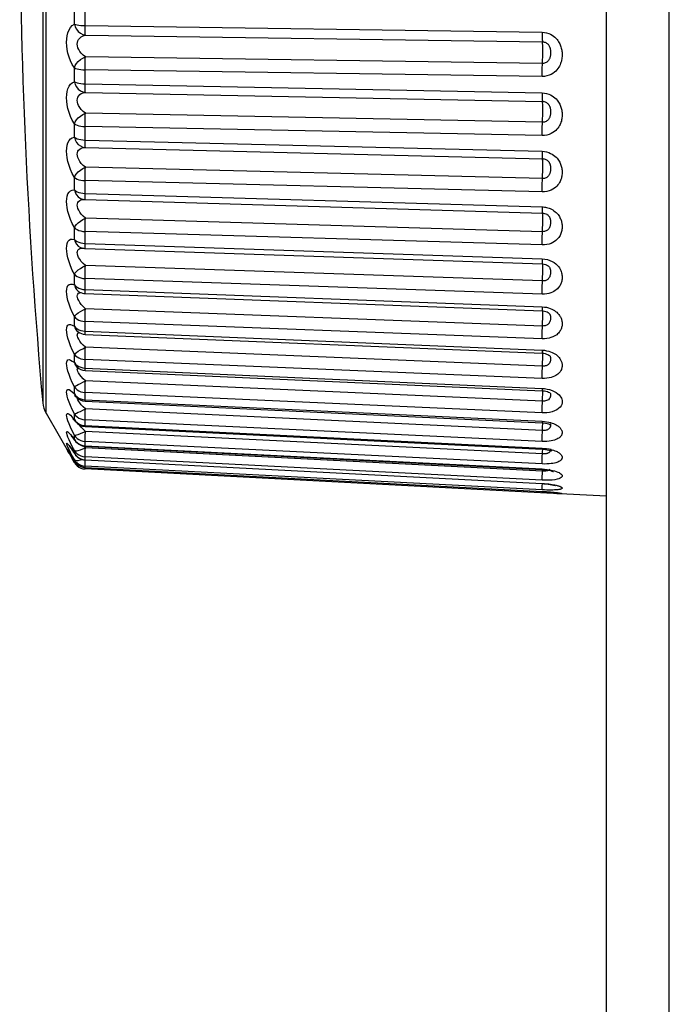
# Model space of a CAD drawing. Header units: millimetres. Extents: x -728 to -141, y -62 to 525.
# Tile 17 of 186: x -728 to -719, y 233 to 247. Entities that reach past the tile are written whole.
import ezdxf

# ---------------------------------------------------------------- set-up
doc = ezdxf.new("R2010")
doc.units = ezdxf.units.MM
doc.header["$LTSCALE"] = 23.1
doc.layers.add('R912005502_AM_0', color=7, linetype='CONTINUOUS')

msp = doc.modelspace()

# ---------------------------------------------------------------- linework, layer by layer
at = {"layer": 'R912005502_AM_0', "color": 7}
for p, q in [((-727.97, 241.483), (-727.97, 255.901)), ((-728.015, 253.833), (-728.015, 241.86)), ((-720.276, 225.271), (-720.276, 252.413)), ((-719.415, 227.368), (-719.415, 250.316)), ((-727.581, 246.82), (-727.581, 247.017)), ((-727.435, 246.769), (-727.435, 246.998)), ((-727.435, 246.799), (-721.161, 246.708)), ((-727.43, 246.668), (-721.156, 246.578)), ((-721.156, 246.281), (-727.43, 246.372)), ((-727.581, 246.03), (-727.581, 246.221)), ((-727.435, 245.971), (-727.435, 246.193)), ((-721.161, 246.102), (-727.435, 246.193)), ((-727.435, 246), (-721.161, 245.877)), ((-727.43, 245.883), (-721.156, 245.76)), ((-721.156, 245.474), (-727.43, 245.597)), ((-727.581, 245.269), (-727.581, 245.452)), ((-727.435, 245.203), (-727.435, 245.415)), ((-721.161, 245.292), (-727.435, 245.415)), ((-727.435, 245.23), (-721.161, 245.076)), ((-727.43, 245.129), (-721.156, 244.974)), ((-721.156, 244.702), (-727.43, 244.857)), ((-727.581, 244.546), (-727.581, 244.719)), ((-727.435, 244.473), (-727.435, 244.674)), ((-721.161, 244.519), (-727.435, 244.674)), ((-727.448, 244.415), (-727.447, 244.415)), ((-727.435, 244.499), (-721.161, 244.315)), ((-727.434, 244.451), (-727.435, 244.473)), ((-727.431, 244.413), (-721.157, 244.229)), ((-721.156, 243.974), (-727.43, 244.158)), ((-721.094, 244.211), (-721.094, 244.211)), ((-727.581, 243.868), (-727.581, 244.029)), ((-727.435, 243.79), (-727.435, 243.976)), ((-721.161, 243.792), (-727.435, 243.976)), ((-727.486, 243.747), (-727.467, 243.748)), ((-727.482, 243.752), (-727.481, 243.752)), ((-727.435, 243.813), (-721.161, 243.601)), ((-727.432, 243.743), (-721.157, 243.532)), ((-727.534, 243.646), (-727.54, 243.668)), ((-721.161, 243.601), (-721.124, 243.598)), ((-721.156, 243.298), (-727.43, 243.509)), ((-721.154, 243.533), (-721.155, 243.536)), ((-721.071, 243.497), (-721.071, 243.497)), ((-727.581, 243.243), (-727.581, 243.39)), ((-727.435, 243.16), (-727.435, 243.33)), ((-721.161, 243.119), (-727.435, 243.33)), ((-727.493, 243.19), (-727.464, 243.183)), ((-727.464, 243.183), (-727.435, 243.181)), ((-727.435, 243.181), (-721.161, 242.944)), ((-727.51, 243.146), (-727.51, 243.146)), ((-727.432, 243.125), (-721.158, 242.888)), ((-721.156, 242.68), (-727.43, 242.917)), ((-721.161, 242.944), (-721.13, 242.941)), ((-721.154, 242.9), (-721.154, 242.901)), ((-727.581, 242.677), (-727.581, 242.81)), ((-721.06, 242.849), (-721.06, 242.849)), ((-727.519, 242.629), (-727.493, 242.619)), ((-721.161, 242.506), (-727.435, 242.743)), ((-727.493, 242.619), (-727.464, 242.612)), ((-727.464, 242.612), (-727.435, 242.609)), ((-727.435, 242.609), (-721.161, 242.349)), ((-727.433, 242.566), (-721.159, 242.307)), ((-721.156, 242.129), (-727.43, 242.388)), ((-727.581, 242.178), (-727.581, 242.293)), ((-721.161, 241.961), (-727.435, 242.221)), ((-721.161, 242.349), (-721.129, 242.347)), ((-721.159, 242.307), (-721.142, 242.306)), ((-721.153, 242.328), (-721.154, 242.33)), ((-721.142, 242.306), (-721.12, 242.302)), ((-721.059, 242.275), (-721.057, 242.273)), ((-721.055, 242.271), (-721.054, 242.27)), ((-727.464, 242.107), (-727.435, 242.103)), ((-727.435, 242.103), (-721.161, 241.824)), ((-727.433, 242.072), (-721.159, 241.793)), ((-728.015, 241.86), (-728.015, 241.626)), ((-727.581, 241.749), (-727.581, 241.847)), ((-721.156, 241.649), (-727.43, 241.928)), ((-721.161, 241.824), (-721.127, 241.822)), ((-727.581, 241.749), (-727.57, 241.723)), ((-727.57, 241.723), (-727.558, 241.707)), ((-727.569, 241.718), (-727.558, 241.707)), ((-727.558, 241.707), (-727.558, 241.707)), ((-727.54, 241.681), (-727.542, 241.694)), ((-727.435, 241.67), (-727.435, 241.769)), ((-721.161, 241.49), (-727.435, 241.769)), ((-721.06, 241.769), (-721.053, 241.765)), ((-721.058, 241.808), (-721.025, 241.796)), ((-721.051, 241.766), (-721.051, 241.766)), ((-727.486, 241.6), (-727.506, 241.625)), ((-727.464, 241.674), (-727.435, 241.67)), ((-727.435, 241.67), (-721.161, 241.375)), ((-727.434, 241.649), (-721.16, 241.353)), ((-721.156, 241.247), (-727.43, 241.543)), ((-727.97, 241.483), (-727.613, 240.865)), ((-727.61, 241.431), (-727.581, 241.397)), ((-727.581, 241.476), (-727.551, 241.486)), ((-727.581, 241.397), (-727.581, 241.476)), ((-727.581, 241.397), (-727.57, 241.373)), ((-727.572, 241.376), (-727.566, 241.368)), ((-727.57, 241.373), (-727.567, 241.369)), ((-727.567, 241.369), (-727.567, 241.369)), ((-727.544, 241.355), (-727.519, 241.338)), ((-727.464, 241.318), (-727.435, 241.314)), ((-727.435, 241.314), (-727.435, 241.394)), ((-721.161, 241.098), (-727.435, 241.394)), ((-727.435, 241.314), (-721.161, 241.005)), ((-727.434, 241.301), (-721.16, 240.992)), ((-721.161, 241.375), (-721.129, 241.372)), ((-721.16, 241.353), (-721.143, 241.352)), ((-721.157, 241.215), (-721.154, 241.306)), ((-721.143, 241.352), (-721.116, 241.349)), ((-727.581, 241.125), (-727.581, 241.184)), ((-727.43, 241.235), (-727.46, 241.264)), ((-727.433, 241.176), (-727.43, 241.235)), ((-721.156, 240.926), (-727.43, 241.235)), ((-727.635, 241.014), (-727.61, 240.979)), ((-727.61, 241.029), (-727.634, 241.078)), ((-727.581, 240.974), (-727.61, 241.029)), ((-727.582, 241.121), (-727.572, 241.107)), ((-727.581, 241.125), (-727.573, 241.108)), ((-727.573, 241.108), (-727.573, 241.108)), ((-727.544, 241.081), (-727.519, 241.064)), ((-727.519, 241.064), (-727.493, 241.051)), ((-727.43, 241.009), (-727.457, 241.035)), ((-727.435, 241.039), (-727.435, 241.099)), ((-721.161, 240.789), (-727.435, 241.099)), ((-727.435, 241.039), (-721.161, 240.72)), ((-727.435, 241.032), (-721.16, 240.712)), ((-721.156, 240.69), (-727.43, 241.009)), ((-721.161, 241.005), (-721.129, 241.002)), ((-727.67, 240.963), (-727.68, 240.983)), ((-727.674, 240.979), (-727.668, 240.971)), ((-727.654, 240.936), (-727.67, 240.963)), ((-727.668, 240.971), (-727.665, 240.966)), ((-727.665, 240.966), (-727.657, 240.954)), ((-727.657, 240.954), (-727.648, 240.939)), ((-727.654, 240.95), (-727.635, 240.918)), ((-727.648, 240.939), (-727.636, 240.921)), ((-727.636, 240.921), (-727.624, 240.9)), ((-727.635, 240.918), (-727.624, 240.9)), ((-727.624, 240.9), (-727.587, 240.84)), ((-727.617, 240.889), (-727.61, 240.879)), ((-727.61, 240.979), (-727.581, 240.936)), ((-727.61, 240.879), (-727.587, 240.84)), ((-727.581, 240.936), (-727.581, 240.974)), ((-727.581, 240.936), (-727.577, 240.927)), ((-727.58, 240.932), (-727.576, 240.926)), ((-727.577, 240.927), (-727.577, 240.927)), ((-727.435, 240.847), (-727.435, 240.886)), ((-721.161, 240.567), (-727.435, 240.886)), ((-727.613, 240.864), (-727.613, 240.865)), ((-727.581, 240.81), (-727.613, 240.864)), ((-727.587, 240.84), (-727.58, 240.828)), ((-727.581, 240.831), (-727.581, 240.849)), ((-727.581, 240.831), (-727.58, 240.828)), ((-727.581, 240.81), (-727.564, 240.785)), ((-727.519, 240.746), (-727.493, 240.733)), ((-727.465, 240.764), (-727.435, 240.76)), ((-727.464, 240.746), (-727.435, 240.742)), ((-727.435, 240.844), (-727.435, 240.847)), ((-727.435, 240.847), (-721.161, 240.521)), ((-727.435, 240.844), (-721.161, 240.519)), ((-727.435, 240.741), (-727.435, 240.76)), ((-721.161, 240.434), (-727.435, 240.76)), ((-727.435, 240.742), (-721.161, 240.413)), ((-727.435, 240.72), (-727.434, 240.741)), ((-727.434, 240.777), (-727.433, 240.815)), ((-727.433, 240.815), (-727.432, 240.844)), ((-721.096, 240.388), (-727.435, 240.72)), ((-721.161, 240.72), (-721.126, 240.717)), ((-721.16, 240.712), (-721.132, 240.71)), ((-721.16, 240.61), (-721.157, 240.661)), ((-721.157, 240.661), (-721.155, 240.712)), ((-721.126, 240.717), (-721.091, 240.713)), ((-721.091, 240.713), (-721.056, 240.708)), ((-721.056, 240.713), (-721.063, 240.706)), ((-721.056, 240.708), (-721.022, 240.701)), ((-721.161, 240.521), (-721.161, 240.519)), ((-721.16, 240.451), (-721.159, 240.489)), ((-721.159, 240.489), (-721.157, 240.518)), ((-721.161, 240.413), (-721.161, 240.412)), ((-721.161, 240.413), (-721.129, 240.411)), ((-721.161, 240.391), (-721.16, 240.412)), ((-720.276, 240.345), (-721.096, 240.388)), ((-720.957, 240.381), (-720.991, 240.382))]:
    msp.add_line(p, q, dxfattribs=at)
for points in [[(-727.581, 246.221), (-727.61, 246.268), (-727.634, 246.317), (-727.654, 246.368), (-727.67, 246.421), (-727.68, 246.472), (-727.687, 246.522), (-727.689, 246.57), (-727.687, 246.616), (-727.68, 246.66), (-727.67, 246.702), (-727.654, 246.741), (-727.635, 246.774), (-727.61, 246.8), (-727.581, 246.82)], [(-727.581, 246.82), (-727.57, 246.783), (-727.551, 246.749), (-727.527, 246.719), (-727.497, 246.695), (-727.464, 246.678), (-727.43, 246.668)], [(-727.581, 246.82), (-727.564, 246.815), (-727.544, 246.81), (-727.519, 246.805), (-727.493, 246.802), (-727.464, 246.8), (-727.435, 246.799)], [(-727.43, 246.668), (-727.432, 246.679), (-727.433, 246.695), (-727.434, 246.716), (-727.434, 246.741), (-727.435, 246.769)], [(-721.161, 246.708), (-721.161, 246.678), (-721.16, 246.65), (-721.16, 246.625), (-721.159, 246.605), (-721.157, 246.589), (-721.155, 246.567)], [(-721.161, 246.708), (-721.129, 246.706), (-721.099, 246.7), (-721.071, 246.691), (-721.045, 246.68), (-721.023, 246.668), (-721.003, 246.654), (-720.985, 246.639), (-720.97, 246.624), (-720.956, 246.609), (-720.945, 246.594), (-720.935, 246.579), (-720.926, 246.564), (-720.919, 246.55), (-720.912, 246.535), (-720.907, 246.521), (-720.902, 246.507), (-720.898, 246.492), (-720.894, 246.478), (-720.892, 246.463), (-720.889, 246.448), (-720.888, 246.434), (-720.887, 246.419), (-720.886, 246.404), (-720.887, 246.389), (-720.887, 246.374), (-720.889, 246.359), (-720.891, 246.343), (-720.894, 246.327), (-720.897, 246.31), (-720.902, 246.294), (-720.907, 246.278), (-720.914, 246.261), (-720.922, 246.245), (-720.932, 246.228), (-720.943, 246.211), (-720.957, 246.194), (-720.973, 246.177), (-720.991, 246.16), (-721.012, 246.145), (-721.037, 246.131), (-721.064, 246.119), (-721.094, 246.11), (-721.126, 246.104), (-721.161, 246.102)], [(-727.43, 246.372), (-727.46, 246.395), (-727.486, 246.42), (-727.506, 246.445), (-727.522, 246.471), (-727.534, 246.497), (-727.54, 246.522), (-727.542, 246.545), (-727.54, 246.568), (-727.534, 246.59), (-727.523, 246.611), (-727.507, 246.629), (-727.486, 246.646), (-727.46, 246.659), (-727.43, 246.668)], [(-721.157, 246.256), (-721.155, 246.305), (-721.154, 246.333), (-721.153, 246.362), (-721.152, 246.392), (-721.152, 246.423), (-721.152, 246.453), (-721.152, 246.482), (-721.152, 246.509), (-721.153, 246.532), (-721.154, 246.552), (-721.155, 246.567)], [(-721.156, 246.578), (-721.143, 246.577), (-721.131, 246.574), (-721.12, 246.571), (-721.11, 246.566), (-721.101, 246.561), (-721.093, 246.555), (-721.086, 246.549), (-721.08, 246.543), (-721.074, 246.536), (-721.069, 246.53), (-721.065, 246.523), (-721.062, 246.517), (-721.059, 246.51), (-721.056, 246.504), (-721.054, 246.497), (-721.052, 246.49), (-721.05, 246.483), (-721.049, 246.476), (-721.048, 246.468), (-721.047, 246.46), (-721.046, 246.451), (-721.046, 246.443), (-721.046, 246.434), (-721.046, 246.426), (-721.046, 246.417), (-721.046, 246.408), (-721.047, 246.399), (-721.048, 246.389), (-721.05, 246.38), (-721.052, 246.371), (-721.054, 246.363), (-721.057, 246.354), (-721.06, 246.346), (-721.064, 246.338), (-721.069, 246.33), (-721.074, 246.322), (-721.081, 246.314), (-721.088, 246.306), (-721.097, 246.3), (-721.106, 246.294), (-721.117, 246.288), (-721.13, 246.284), (-721.142, 246.282), (-721.156, 246.281)], [(-727.581, 246.221), (-727.57, 246.251), (-727.551, 246.28), (-727.527, 246.309), (-727.497, 246.334), (-727.464, 246.355), (-727.43, 246.372)], [(-727.435, 246.193), (-727.435, 246.224), (-727.434, 246.256), (-727.434, 246.288), (-727.433, 246.318), (-727.432, 246.347), (-727.43, 246.372)], [(-727.581, 246.221), (-727.564, 246.213), (-727.544, 246.207), (-727.519, 246.201), (-727.493, 246.197), (-727.465, 246.194), (-727.435, 246.193)], [(-721.161, 246.102), (-721.161, 246.134), (-721.16, 246.165), (-721.16, 246.197), (-721.159, 246.228), (-721.157, 246.256)], [(-727.581, 245.452), (-727.61, 245.503), (-727.635, 245.554), (-727.654, 245.608), (-727.67, 245.661), (-727.68, 245.713), (-727.687, 245.763), (-727.689, 245.809), (-727.687, 245.853), (-727.68, 245.894), (-727.67, 245.933), (-727.654, 245.967), (-727.634, 245.995), (-727.61, 246.016), (-727.581, 246.03)], [(-727.581, 246.03), (-727.57, 245.993), (-727.551, 245.959), (-727.527, 245.93), (-727.497, 245.907), (-727.464, 245.891), (-727.43, 245.883)], [(-727.581, 246.03), (-727.564, 246.022), (-727.544, 246.015), (-727.519, 246.009), (-727.493, 246.004), (-727.464, 246.001), (-727.435, 246)], [(-727.43, 245.597), (-727.46, 245.622), (-727.486, 245.649), (-727.507, 245.675), (-727.523, 245.702), (-727.534, 245.728), (-727.54, 245.752), (-727.542, 245.775), (-727.54, 245.797), (-727.534, 245.817), (-727.522, 245.836), (-727.506, 245.853), (-727.486, 245.867), (-727.46, 245.877), (-727.43, 245.883)], [(-727.43, 245.883), (-727.432, 245.891), (-727.433, 245.904), (-727.434, 245.922), (-727.434, 245.945), (-727.435, 245.971)], [(-721.161, 245.877), (-721.161, 245.848), (-721.16, 245.822), (-721.16, 245.799), (-721.159, 245.781), (-721.157, 245.768), (-721.155, 245.752)], [(-721.161, 245.877), (-721.129, 245.874), (-721.099, 245.868), (-721.071, 245.86), (-721.045, 245.849), (-721.023, 245.836), (-721.003, 245.823), (-720.985, 245.809), (-720.97, 245.794), (-720.956, 245.779), (-720.945, 245.764), (-720.935, 245.75), (-720.926, 245.736), (-720.919, 245.722), (-720.912, 245.708), (-720.907, 245.694), (-720.902, 245.68), (-720.898, 245.666), (-720.894, 245.652), (-720.892, 245.638), (-720.889, 245.624), (-720.888, 245.61), (-720.887, 245.595), (-720.886, 245.581), (-720.887, 245.567), (-720.887, 245.552), (-720.889, 245.537), (-720.891, 245.522), (-720.894, 245.506), (-720.897, 245.491), (-720.902, 245.475), (-720.907, 245.459), (-720.914, 245.444), (-720.922, 245.428), (-720.932, 245.412), (-720.943, 245.395), (-720.957, 245.379), (-720.973, 245.362), (-720.991, 245.347), (-721.012, 245.332), (-721.037, 245.319), (-721.064, 245.308), (-721.094, 245.299), (-721.126, 245.294), (-721.161, 245.292)], [(-721.157, 245.447), (-721.155, 245.5), (-721.154, 245.529), (-721.153, 245.559), (-721.152, 245.59), (-721.152, 245.62), (-721.152, 245.65), (-721.152, 245.677), (-721.152, 245.702), (-721.153, 245.723), (-721.154, 245.74), (-721.155, 245.752)], [(-721.156, 245.76), (-721.143, 245.759), (-721.131, 245.757), (-721.12, 245.753), (-721.11, 245.749), (-721.101, 245.744), (-721.093, 245.738), (-721.086, 245.732), (-721.08, 245.726), (-721.074, 245.72), (-721.069, 245.714), (-721.065, 245.708), (-721.062, 245.702), (-721.059, 245.695), (-721.056, 245.689), (-721.054, 245.683), (-721.052, 245.676), (-721.05, 245.669), (-721.049, 245.662), (-721.048, 245.655), (-721.047, 245.647), (-721.046, 245.639), (-721.046, 245.631), (-721.046, 245.623), (-721.046, 245.615), (-721.046, 245.606), (-721.046, 245.597), (-721.047, 245.588), (-721.048, 245.579), (-721.05, 245.57), (-721.052, 245.562), (-721.054, 245.553), (-721.057, 245.545), (-721.06, 245.537), (-721.064, 245.529), (-721.069, 245.521), (-721.074, 245.513), (-721.081, 245.505), (-721.088, 245.498), (-721.097, 245.492), (-721.106, 245.486), (-721.117, 245.481), (-721.13, 245.477), (-721.142, 245.475), (-721.156, 245.474)], [(-727.581, 245.452), (-727.57, 245.48), (-727.551, 245.507), (-727.527, 245.534), (-727.497, 245.559), (-727.464, 245.58), (-727.43, 245.597)], [(-727.435, 245.415), (-727.435, 245.446), (-727.434, 245.477), (-727.434, 245.509), (-727.433, 245.54), (-727.432, 245.57), (-727.43, 245.597)], [(-727.581, 245.452), (-727.564, 245.442), (-727.544, 245.433), (-727.519, 245.426), (-727.493, 245.421), (-727.465, 245.417), (-727.435, 245.415)], [(-721.161, 245.292), (-721.161, 245.322), (-721.16, 245.354), (-721.16, 245.386), (-721.159, 245.417), (-721.157, 245.447)], [(-727.581, 244.719), (-727.61, 244.772), (-727.634, 244.826), (-727.654, 244.88), (-727.67, 244.934), (-727.68, 244.985), (-727.687, 245.034), (-727.689, 245.078), (-727.687, 245.12), (-727.68, 245.158), (-727.67, 245.193), (-727.654, 245.223), (-727.635, 245.246), (-727.61, 245.261), (-727.581, 245.269)], [(-727.581, 245.269), (-727.57, 245.233), (-727.551, 245.199), (-727.527, 245.171), (-727.497, 245.149), (-727.464, 245.135), (-727.43, 245.129)], [(-727.581, 245.269), (-727.564, 245.259), (-727.544, 245.249), (-727.519, 245.242), (-727.493, 245.236), (-727.464, 245.232), (-727.435, 245.23)], [(-727.43, 245.129), (-727.432, 245.133), (-727.433, 245.144), (-727.434, 245.159), (-727.434, 245.179), (-727.435, 245.203)], [(-727.43, 244.857), (-727.46, 244.883), (-727.486, 244.911), (-727.506, 244.938), (-727.522, 244.965), (-727.534, 244.99), (-727.54, 245.014), (-727.542, 245.036), (-727.54, 245.057), (-727.534, 245.076), (-727.523, 245.093), (-727.507, 245.107), (-727.486, 245.118), (-727.46, 245.126), (-727.43, 245.129)], [(-721.161, 245.076), (-721.161, 245.048), (-721.16, 245.024), (-721.16, 245.004), (-721.159, 244.989), (-721.157, 244.979), (-721.156, 244.974)], [(-721.161, 245.076), (-721.129, 245.073), (-721.099, 245.067), (-721.071, 245.059), (-721.045, 245.048), (-721.023, 245.036), (-721.003, 245.023), (-720.985, 245.01), (-720.97, 244.996), (-720.956, 244.981), (-720.945, 244.967), (-720.935, 244.953), (-720.926, 244.94), (-720.919, 244.926), (-720.912, 244.913), (-720.907, 244.9), (-720.902, 244.887), (-720.898, 244.873), (-720.894, 244.86), (-720.892, 244.846), (-720.889, 244.833), (-720.888, 244.819), (-720.887, 244.806), (-720.886, 244.792), (-720.887, 244.778), (-720.887, 244.765), (-720.889, 244.75), (-720.891, 244.736), (-720.894, 244.721), (-720.897, 244.706), (-720.902, 244.691), (-720.907, 244.676), (-720.914, 244.662), (-720.922, 244.646), (-720.932, 244.631), (-720.943, 244.616), (-720.957, 244.6), (-720.973, 244.585), (-720.991, 244.57), (-721.012, 244.556), (-721.037, 244.544), (-721.064, 244.533), (-721.094, 244.525), (-721.126, 244.521), (-721.161, 244.519)], [(-721.157, 244.673), (-721.155, 244.73), (-721.154, 244.759), (-721.153, 244.79), (-721.152, 244.821), (-721.152, 244.851), (-721.152, 244.879), (-721.152, 244.905), (-721.152, 244.928), (-721.153, 244.946), (-721.154, 244.961), (-721.155, 244.97), (-721.156, 244.974)], [(-721.156, 244.974), (-721.143, 244.973), (-721.131, 244.971), (-721.12, 244.968), (-721.11, 244.964), (-721.101, 244.959), (-721.093, 244.954), (-721.086, 244.948), (-721.08, 244.942), (-721.074, 244.937), (-721.069, 244.931), (-721.065, 244.925), (-721.062, 244.919), (-721.059, 244.913), (-721.056, 244.907), (-721.054, 244.901), (-721.052, 244.895), (-721.05, 244.889), (-721.049, 244.882), (-721.048, 244.875), (-721.047, 244.868), (-721.046, 244.861), (-721.046, 244.853), (-721.046, 244.845), (-721.046, 244.837), (-721.046, 244.829), (-721.046, 244.82), (-721.047, 244.812), (-721.048, 244.803), (-721.05, 244.794), (-721.052, 244.786), (-721.054, 244.778), (-721.057, 244.77), (-721.06, 244.762), (-721.064, 244.754), (-721.069, 244.747), (-721.074, 244.739), (-721.081, 244.732), (-721.088, 244.725), (-721.097, 244.719), (-721.106, 244.713), (-721.117, 244.708), (-721.13, 244.705), (-721.142, 244.703), (-721.156, 244.702)], [(-727.581, 244.719), (-727.57, 244.744), (-727.551, 244.769), (-727.527, 244.794), (-727.497, 244.818), (-727.464, 244.838), (-727.43, 244.857)], [(-727.435, 244.674), (-727.435, 244.703), (-727.434, 244.733), (-727.434, 244.765), (-727.433, 244.797), (-727.432, 244.828), (-727.43, 244.857)], [(-727.581, 244.719), (-727.564, 244.706), (-727.544, 244.696), (-727.519, 244.687), (-727.493, 244.68), (-727.465, 244.676), (-727.435, 244.674)], [(-721.161, 244.519), (-721.161, 244.548), (-721.16, 244.579), (-721.16, 244.611), (-721.159, 244.643), (-721.157, 244.673)], [(-727.581, 244.029), (-727.61, 244.085), (-727.634, 244.14), (-727.654, 244.195), (-727.67, 244.249), (-727.68, 244.299), (-727.687, 244.345), (-727.689, 244.388), (-727.687, 244.426), (-727.68, 244.461), (-727.67, 244.492), (-727.654, 244.517), (-727.635, 244.535), (-727.61, 244.544), (-727.581, 244.546)], [(-727.581, 244.546), (-727.57, 244.51), (-727.551, 244.477), (-727.527, 244.45), (-727.497, 244.43), (-727.464, 244.418), (-727.448, 244.415)], [(-727.581, 244.546), (-727.564, 244.533), (-727.544, 244.522), (-727.519, 244.513), (-727.493, 244.505), (-727.464, 244.501), (-727.435, 244.499)], [(-727.534, 244.374), (-727.523, 244.389), (-727.507, 244.401), (-727.486, 244.409), (-727.46, 244.414), (-727.447, 244.414)], [(-727.431, 244.413), (-727.432, 244.415), (-727.433, 244.422), (-727.434, 244.434), (-727.434, 244.451)], [(-727.43, 244.158), (-727.46, 244.186), (-727.486, 244.214), (-727.506, 244.242), (-727.522, 244.269), (-727.534, 244.294), (-727.54, 244.317), (-727.542, 244.338), (-727.54, 244.357), (-727.534, 244.374)], [(-721.161, 244.315), (-721.161, 244.289), (-721.16, 244.267), (-721.16, 244.25), (-721.159, 244.238), (-721.157, 244.231), (-721.157, 244.229)], [(-721.161, 244.315), (-721.145, 244.314), (-721.13, 244.312), (-721.115, 244.31)], [(-721.115, 244.31), (-721.099, 244.306), (-721.083, 244.302), (-721.066, 244.297), (-721.049, 244.29), (-721.032, 244.281), (-721.014, 244.272), (-720.998, 244.261), (-720.982, 244.248), (-720.967, 244.235), (-720.954, 244.222), (-720.942, 244.208), (-720.932, 244.194), (-720.924, 244.181), (-720.917, 244.169), (-720.911, 244.156), (-720.905, 244.144), (-720.901, 244.131), (-720.897, 244.119), (-720.894, 244.106), (-720.891, 244.094), (-720.889, 244.081), (-720.888, 244.068), (-720.887, 244.056), (-720.886, 244.043), (-720.887, 244.031), (-720.887, 244.018), (-720.889, 244.004), (-720.891, 243.991), (-720.894, 243.977), (-720.898, 243.963), (-720.903, 243.949), (-720.908, 243.936), (-720.915, 243.922), (-720.923, 243.908), (-720.933, 243.894), (-720.944, 243.879), (-720.958, 243.865), (-720.974, 243.851), (-720.992, 243.838), (-721.014, 243.825), (-721.038, 243.814), (-721.065, 243.804), (-721.095, 243.797), (-721.127, 243.793), (-721.161, 243.792)], [(-727.581, 244.029), (-727.57, 244.051), (-727.551, 244.073), (-727.527, 244.097), (-727.497, 244.119), (-727.464, 244.139), (-727.43, 244.158)], [(-727.435, 243.976), (-727.435, 244.003), (-727.434, 244.033), (-727.434, 244.065), (-727.433, 244.097), (-727.432, 244.128), (-727.43, 244.158)], [(-721.157, 244.229), (-721.144, 244.229), (-721.127, 244.225), (-721.11, 244.219), (-721.096, 244.212), (-721.094, 244.211)], [(-721.156, 243.974), (-721.155, 244.003), (-721.154, 244.033), (-721.153, 244.064), (-721.152, 244.095), (-721.152, 244.124), (-721.152, 244.151), (-721.152, 244.174), (-721.152, 244.195), (-721.153, 244.211), (-721.154, 244.222), (-721.155, 244.229), (-721.155, 244.229)], [(-721.094, 244.211), (-721.091, 244.209), (-721.084, 244.204), (-721.078, 244.198), (-721.073, 244.193), (-721.068, 244.187), (-721.064, 244.182), (-721.061, 244.176), (-721.058, 244.171), (-721.056, 244.166), (-721.053, 244.16), (-721.052, 244.154), (-721.05, 244.148), (-721.049, 244.142), (-721.047, 244.136), (-721.047, 244.129), (-721.046, 244.122), (-721.046, 244.115), (-721.046, 244.108), (-721.046, 244.1), (-721.046, 244.093), (-721.047, 244.085), (-721.047, 244.077), (-721.049, 244.068), (-721.05, 244.06), (-721.052, 244.052), (-721.055, 244.045), (-721.057, 244.037), (-721.061, 244.03), (-721.065, 244.023), (-721.069, 244.015), (-721.075, 244.008), (-721.081, 244.001), (-721.089, 243.995), (-721.097, 243.989), (-721.107, 243.984), (-721.118, 243.98), (-721.13, 243.976), (-721.143, 243.975), (-721.156, 243.974)], [(-727.581, 244.029), (-727.564, 244.014), (-727.544, 244.002), (-727.519, 243.991), (-727.493, 243.984), (-727.465, 243.978), (-727.435, 243.976)], [(-721.161, 243.792), (-721.161, 243.819), (-721.16, 243.849), (-721.16, 243.881), (-721.159, 243.913), (-721.157, 243.944), (-721.156, 243.974)], [(-727.581, 243.39), (-727.61, 243.448), (-727.635, 243.505), (-727.654, 243.56), (-727.67, 243.613), (-727.681, 243.661), (-727.687, 243.706), (-727.689, 243.745), (-727.687, 243.78), (-727.68, 243.811), (-727.67, 243.837), (-727.654, 243.856), (-727.634, 243.869), (-727.61, 243.872), (-727.581, 243.868)], [(-727.581, 243.868), (-727.57, 243.833), (-727.551, 243.802), (-727.527, 243.777), (-727.497, 243.758), (-727.482, 243.752)], [(-727.581, 243.868), (-727.564, 243.853), (-727.544, 243.84), (-727.519, 243.829), (-727.493, 243.821), (-727.464, 243.815), (-727.435, 243.813)], [(-727.54, 243.668), (-727.542, 243.687), (-727.54, 243.704), (-727.534, 243.72)], [(-727.534, 243.72), (-727.522, 243.732), (-727.506, 243.741), (-727.486, 243.747)], [(-727.432, 243.743), (-727.432, 243.743), (-727.433, 243.747), (-727.434, 243.756), (-727.434, 243.77), (-727.435, 243.79)], [(-727.43, 243.509), (-727.46, 243.538), (-727.486, 243.567), (-727.507, 243.595), (-727.523, 243.621), (-727.534, 243.646)], [(-721.161, 243.601), (-721.161, 243.578), (-721.16, 243.559), (-721.16, 243.544), (-721.159, 243.535), (-721.157, 243.532), (-721.157, 243.532)], [(-721.054, 243.579), (-721.023, 243.565), (-720.996, 243.549), (-720.972, 243.531), (-720.953, 243.513), (-720.937, 243.495), (-720.924, 243.477), (-720.914, 243.459), (-720.906, 243.442), (-720.9, 243.426), (-720.895, 243.411), (-720.891, 243.396), (-720.889, 243.383), (-720.887, 243.37), (-720.887, 243.358), (-720.886, 243.346), (-720.887, 243.334), (-720.888, 243.321), (-720.889, 243.309), (-720.892, 243.296), (-720.895, 243.283), (-720.899, 243.271), (-720.903, 243.26), (-720.909, 243.248), (-720.915, 243.237), (-720.922, 243.225), (-720.93, 243.213), (-720.94, 243.202), (-720.952, 243.189), (-720.966, 243.178), (-720.982, 243.166), (-720.999, 243.155), (-721.02, 243.145), (-721.043, 243.136), (-721.069, 243.128), (-721.097, 243.122), (-721.128, 243.119), (-721.161, 243.119)], [(-721.124, 243.598), (-721.089, 243.591), (-721.054, 243.579)], [(-727.581, 243.39), (-727.57, 243.409), (-727.551, 243.428), (-727.527, 243.449), (-727.497, 243.471), (-727.464, 243.49), (-727.43, 243.509)], [(-727.435, 243.33), (-727.435, 243.355), (-727.434, 243.384), (-727.434, 243.414), (-727.433, 243.446), (-727.432, 243.478), (-727.43, 243.509)], [(-721.157, 243.532), (-721.15, 243.531), (-721.132, 243.529), (-721.116, 243.524)], [(-721.156, 243.298), (-721.155, 243.328), (-721.154, 243.358), (-721.153, 243.389), (-721.152, 243.419), (-721.152, 243.446), (-721.152, 243.472), (-721.152, 243.493), (-721.152, 243.511), (-721.153, 243.525), (-721.154, 243.531)], [(-721.051, 243.463), (-721.049, 243.456), (-721.048, 243.449), (-721.047, 243.442), (-721.046, 243.435), (-721.046, 243.428), (-721.046, 243.421), (-721.046, 243.414), (-721.046, 243.406), (-721.047, 243.399), (-721.048, 243.391), (-721.049, 243.383), (-721.051, 243.376), (-721.053, 243.369), (-721.055, 243.363), (-721.057, 243.357), (-721.06, 243.35), (-721.064, 243.344), (-721.068, 243.338), (-721.072, 243.332), (-721.078, 243.326), (-721.084, 243.32), (-721.092, 243.315), (-721.1, 243.31), (-721.109, 243.306), (-721.119, 243.302), (-721.131, 243.299), (-721.143, 243.298), (-721.156, 243.298)], [(-721.116, 243.524), (-721.101, 243.518), (-721.088, 243.511), (-721.078, 243.504), (-721.071, 243.497)], [(-721.071, 243.497), (-721.066, 243.492), (-721.061, 243.485), (-721.057, 243.478), (-721.054, 243.471), (-721.051, 243.463)], [(-727.581, 243.39), (-727.564, 243.374), (-727.544, 243.359), (-727.519, 243.348), (-727.493, 243.339), (-727.465, 243.333), (-727.435, 243.33)], [(-721.161, 243.119), (-721.161, 243.144), (-721.16, 243.172), (-721.16, 243.203), (-721.159, 243.235), (-721.157, 243.267), (-721.156, 243.298)], [(-727.581, 242.81), (-727.61, 242.869), (-727.634, 242.925), (-727.654, 242.98), (-727.67, 243.031), (-727.68, 243.077), (-727.687, 243.119), (-727.689, 243.155), (-727.687, 243.187), (-727.68, 243.213), (-727.67, 243.234), (-727.654, 243.249), (-727.635, 243.256), (-727.61, 243.254), (-727.581, 243.243)], [(-727.581, 243.243), (-727.57, 243.209), (-727.551, 243.18), (-727.527, 243.156), (-727.51, 243.146)], [(-727.581, 243.243), (-727.564, 243.226), (-727.544, 243.211), (-727.519, 243.199), (-727.493, 243.19)], [(-727.43, 242.917), (-727.46, 242.947), (-727.486, 242.975), (-727.506, 243.003), (-727.522, 243.029), (-727.534, 243.052), (-727.54, 243.073), (-727.542, 243.091), (-727.54, 243.106), (-727.534, 243.119)], [(-727.534, 243.119), (-727.523, 243.129), (-727.507, 243.136), (-727.493, 243.138)], [(-727.432, 243.125), (-727.433, 243.126), (-727.434, 243.132), (-727.434, 243.143), (-727.435, 243.16)], [(-727.581, 242.81), (-727.57, 242.825), (-727.551, 242.841), (-727.527, 242.86), (-727.497, 242.879), (-727.464, 242.898), (-727.43, 242.917)], [(-727.435, 242.609), (-727.435, 242.766), (-727.434, 242.793), (-727.434, 242.822), (-727.433, 242.853), (-727.432, 242.885), (-727.43, 242.917)], [(-721.161, 242.944), (-721.161, 242.923), (-721.16, 242.906), (-721.16, 242.895), (-721.159, 242.889), (-721.158, 242.888)], [(-721.028, 242.912), (-721.008, 242.902), (-720.991, 242.891), (-720.975, 242.881), (-720.961, 242.869), (-720.95, 242.858), (-720.939, 242.847), (-720.93, 242.837), (-720.923, 242.826), (-720.916, 242.816), (-720.91, 242.806), (-720.905, 242.796), (-720.901, 242.786), (-720.897, 242.776), (-720.894, 242.766), (-720.891, 242.755), (-720.889, 242.745), (-720.888, 242.735), (-720.887, 242.724), (-720.886, 242.714), (-720.886, 242.704), (-720.887, 242.694), (-720.888, 242.683), (-720.89, 242.672), (-720.893, 242.661), (-720.896, 242.65), (-720.9, 242.639), (-720.905, 242.628), (-720.911, 242.617), (-720.918, 242.606), (-720.926, 242.595), (-720.936, 242.584), (-720.948, 242.572), (-720.961, 242.561), (-720.977, 242.55), (-720.995, 242.54), (-721.016, 242.53), (-721.04, 242.522), (-721.066, 242.515), (-721.096, 242.509), (-721.127, 242.506), (-721.161, 242.506)], [(-721.13, 242.941), (-721.101, 242.937), (-721.074, 242.93)], [(-721.074, 242.93), (-721.05, 242.921), (-721.028, 242.912)], [(-727.581, 242.81), (-727.564, 242.791), (-727.544, 242.775), (-727.519, 242.762), (-727.493, 242.752), (-727.465, 242.746), (-727.435, 242.743)], [(-721.158, 242.888), (-721.146, 242.888), (-721.126, 242.884), (-721.108, 242.879)], [(-721.156, 242.68), (-721.155, 242.711), (-721.154, 242.742), (-721.153, 242.772), (-721.152, 242.8), (-721.152, 242.827), (-721.152, 242.85), (-721.152, 242.869), (-721.152, 242.884), (-721.152, 242.888)], [(-721.053, 242.837), (-721.052, 242.833), (-721.05, 242.828), (-721.049, 242.823), (-721.048, 242.818), (-721.047, 242.813), (-721.046, 242.808), (-721.046, 242.802), (-721.046, 242.796), (-721.046, 242.79), (-721.046, 242.784), (-721.046, 242.778), (-721.047, 242.771), (-721.048, 242.764), (-721.049, 242.757), (-721.051, 242.751), (-721.053, 242.744), (-721.056, 242.738), (-721.058, 242.732), (-721.062, 242.725), (-721.066, 242.719), (-721.071, 242.713), (-721.076, 242.707), (-721.083, 242.702), (-721.09, 242.697), (-721.098, 242.692), (-721.108, 242.688), (-721.118, 242.684), (-721.13, 242.682), (-721.143, 242.681), (-721.156, 242.68)], [(-721.108, 242.879), (-721.091, 242.873), (-721.078, 242.865), (-721.069, 242.858), (-721.063, 242.853), (-721.06, 242.849)], [(-721.06, 242.849), (-721.058, 242.846), (-721.055, 242.841), (-721.053, 242.837)], [(-727.581, 242.293), (-727.61, 242.353), (-727.634, 242.409), (-727.654, 242.462), (-727.67, 242.512), (-727.68, 242.555), (-727.687, 242.594), (-727.689, 242.627), (-727.687, 242.654), (-727.68, 242.676), (-727.67, 242.692), (-727.654, 242.701), (-727.635, 242.702), (-727.61, 242.694), (-727.581, 242.677)], [(-727.581, 242.677), (-727.57, 242.646), (-727.551, 242.618), (-727.531, 242.6)], [(-727.581, 242.677), (-727.564, 242.659), (-727.544, 242.642), (-727.519, 242.629)], [(-721.161, 242.506), (-721.161, 242.529), (-721.16, 242.556), (-721.16, 242.586), (-721.159, 242.617), (-721.157, 242.649), (-721.156, 242.68)], [(-727.534, 242.521), (-727.54, 242.54), (-727.542, 242.556), (-727.54, 242.57), (-727.534, 242.58)], [(-727.534, 242.58), (-727.523, 242.588), (-727.514, 242.59)], [(-727.43, 242.388), (-727.46, 242.418), (-727.486, 242.447), (-727.506, 242.474), (-727.522, 242.499), (-727.534, 242.521)], [(-727.533, 242.601), (-727.533, 242.602), (-727.532, 242.601), (-727.531, 242.6)], [(-727.433, 242.566), (-727.434, 242.569), (-727.434, 242.577), (-727.435, 242.59), (-727.435, 242.609)], [(-727.581, 242.293), (-727.57, 242.305), (-727.551, 242.318), (-727.527, 242.334), (-727.497, 242.352), (-727.464, 242.369), (-727.43, 242.388)], [(-727.435, 242.103), (-727.435, 242.241), (-727.434, 242.266), (-727.434, 242.294), (-727.433, 242.325), (-727.432, 242.356), (-727.43, 242.388)], [(-727.581, 241.847), (-727.61, 241.907), (-727.635, 241.962), (-727.654, 242.014), (-727.67, 242.061), (-727.681, 242.102), (-727.687, 242.137), (-727.689, 242.165), (-727.687, 242.188), (-727.68, 242.205), (-727.67, 242.216), (-727.654, 242.219), (-727.634, 242.214), (-727.61, 242.2), (-727.581, 242.178)], [(-727.581, 242.293), (-727.564, 242.273), (-727.544, 242.256), (-727.519, 242.242), (-727.493, 242.231), (-727.465, 242.224), (-727.435, 242.221)], [(-721.161, 242.349), (-721.161, 242.331), (-721.16, 242.318), (-721.16, 242.309), (-721.159, 242.307)], [(-721.023, 242.318), (-721.003, 242.308), (-720.985, 242.298), (-720.97, 242.288), (-720.956, 242.277), (-720.945, 242.267), (-720.935, 242.257), (-720.926, 242.247), (-720.919, 242.237), (-720.912, 242.228), (-720.907, 242.218), (-720.902, 242.209), (-720.898, 242.199), (-720.894, 242.19), (-720.892, 242.18), (-720.889, 242.171), (-720.888, 242.161), (-720.887, 242.152), (-720.886, 242.142), (-720.887, 242.133), (-720.887, 242.123), (-720.889, 242.113), (-720.891, 242.103), (-720.894, 242.093), (-720.897, 242.083), (-720.902, 242.072), (-720.907, 242.062), (-720.914, 242.052), (-720.922, 242.042), (-720.932, 242.032), (-720.943, 242.021), (-720.957, 242.011), (-720.973, 242.001), (-720.991, 241.992), (-721.012, 241.983), (-721.037, 241.975), (-721.064, 241.968), (-721.094, 241.964), (-721.126, 241.961), (-721.161, 241.961)], [(-721.156, 242.129), (-721.155, 242.16), (-721.154, 242.19), (-721.153, 242.219), (-721.152, 242.247), (-721.152, 242.271), (-721.152, 242.292)], [(-721.054, 242.27), (-721.054, 242.27), (-721.052, 242.266), (-721.05, 242.262), (-721.049, 242.257), (-721.048, 242.253), (-721.047, 242.248), (-721.046, 242.243), (-721.046, 242.238), (-721.046, 242.233), (-721.046, 242.227), (-721.046, 242.221), (-721.046, 242.215), (-721.047, 242.209), (-721.048, 242.202), (-721.05, 242.196), (-721.052, 242.19), (-721.054, 242.183), (-721.057, 242.177), (-721.06, 242.171), (-721.064, 242.166), (-721.069, 242.16), (-721.074, 242.154), (-721.081, 242.149), (-721.088, 242.144), (-721.097, 242.14), (-721.106, 242.136), (-721.117, 242.133), (-721.13, 242.13), (-721.142, 242.129), (-721.156, 242.129)], [(-721.152, 242.292), (-721.152, 242.309), (-721.152, 242.321), (-721.153, 242.328)], [(-721.129, 242.347), (-721.099, 242.342), (-721.071, 242.335)], [(-721.12, 242.302), (-721.099, 242.296), (-721.081, 242.289), (-721.068, 242.282), (-721.059, 242.275)], [(-721.071, 242.335), (-721.045, 242.327), (-721.023, 242.318)], [(-721.057, 242.273), (-721.055, 242.272), (-721.054, 242.27), (-721.055, 242.271)], [(-727.581, 242.178), (-727.57, 242.148), (-727.551, 242.123), (-727.547, 242.119)], [(-727.581, 242.178), (-727.564, 242.157), (-727.544, 242.14), (-727.519, 242.125)], [(-727.554, 242.126), (-727.557, 242.128), (-727.555, 242.126), (-727.548, 242.12), (-727.547, 242.119)], [(-727.534, 242.057), (-727.54, 242.075), (-727.542, 242.089), (-727.54, 242.1), (-727.534, 242.108)], [(-727.519, 242.125), (-727.493, 242.114), (-727.464, 242.107)], [(-727.433, 242.072), (-727.434, 242.073), (-727.434, 242.077), (-727.435, 242.088), (-727.435, 242.103)], [(-721.161, 241.961), (-721.161, 241.982), (-721.16, 242.007), (-721.16, 242.035), (-721.159, 242.065), (-721.157, 242.097), (-721.156, 242.129)], [(-727.486, 241.987), (-727.507, 242.013), (-727.523, 242.037), (-727.534, 242.057)], [(-727.43, 241.928), (-727.46, 241.958), (-727.486, 241.987)], [(-727.581, 241.847), (-727.57, 241.855), (-727.551, 241.865), (-727.527, 241.878), (-727.497, 241.894), (-727.464, 241.91), (-727.43, 241.928)], [(-727.581, 241.847), (-727.564, 241.826), (-727.544, 241.807), (-727.519, 241.792), (-727.493, 241.78), (-727.465, 241.773), (-727.435, 241.769)], [(-727.435, 241.769), (-727.435, 241.788), (-727.434, 241.81), (-727.434, 241.836), (-727.433, 241.865), (-727.432, 241.896), (-727.43, 241.928)], [(-721.161, 241.824), (-721.161, 241.809), (-721.16, 241.798), (-721.16, 241.794), (-721.159, 241.793)], [(-721.127, 241.822), (-721.093, 241.816), (-721.058, 241.808)], [(-727.581, 241.476), (-727.61, 241.535), (-727.634, 241.589), (-727.654, 241.638), (-727.67, 241.682), (-727.68, 241.719), (-727.687, 241.75), (-727.689, 241.774), (-727.687, 241.793), (-727.68, 241.805), (-727.67, 241.81), (-727.654, 241.808), (-727.635, 241.797), (-727.61, 241.778), (-727.581, 241.749)], [(-727.581, 241.749), (-727.564, 241.728), (-727.544, 241.709), (-727.519, 241.693)], [(-727.574, 241.725), (-727.579, 241.728), (-727.58, 241.728), (-727.576, 241.725), (-727.569, 241.718)], [(-727.506, 241.625), (-727.522, 241.647), (-727.534, 241.666), (-727.54, 241.681)], [(-727.519, 241.693), (-727.493, 241.682), (-727.464, 241.674)], [(-721.025, 241.796), (-720.994, 241.783), (-720.968, 241.768), (-720.946, 241.752), (-720.929, 241.736), (-720.916, 241.721), (-720.905, 241.706), (-720.897, 241.691), (-720.892, 241.675), (-720.888, 241.659), (-720.886, 241.643), (-720.887, 241.625), (-720.891, 241.606), (-720.9, 241.586), (-720.913, 241.567), (-720.934, 241.547), (-720.96, 241.529), (-720.99, 241.515), (-721.024, 241.504), (-721.059, 241.496), (-721.094, 241.492), (-721.128, 241.49), (-721.161, 241.49)], [(-721.159, 241.793), (-721.15, 241.793), (-721.129, 241.79)], [(-721.157, 241.617), (-721.155, 241.68), (-721.154, 241.71), (-721.153, 241.738), (-721.152, 241.764), (-721.152, 241.786), (-721.152, 241.793)], [(-721.051, 241.766), (-721.05, 241.764), (-721.048, 241.757), (-721.046, 241.749), (-721.046, 241.74), (-721.046, 241.729), (-721.048, 241.717), (-721.051, 241.705), (-721.057, 241.692), (-721.065, 241.681), (-721.075, 241.67), (-721.088, 241.662), (-721.101, 241.657), (-721.115, 241.653), (-721.129, 241.65), (-721.143, 241.649), (-721.156, 241.649)], [(-721.129, 241.79), (-721.108, 241.786), (-721.089, 241.781), (-721.073, 241.775), (-721.06, 241.769)], [(-727.551, 241.486), (-727.527, 241.497), (-727.497, 241.51), (-727.464, 241.525), (-727.43, 241.543)], [(-727.43, 241.543), (-727.46, 241.572), (-727.486, 241.6)], [(-727.434, 241.649), (-727.434, 241.651), (-727.435, 241.658), (-727.435, 241.67)], [(-727.435, 241.394), (-727.435, 241.409), (-727.434, 241.429), (-727.434, 241.454), (-727.433, 241.481), (-727.432, 241.511), (-727.43, 241.543)], [(-721.161, 241.49), (-721.161, 241.509), (-721.16, 241.531), (-721.16, 241.557), (-721.159, 241.587), (-721.157, 241.617)], [(-727.581, 241.184), (-727.61, 241.241), (-727.634, 241.293), (-727.654, 241.339), (-727.67, 241.38), (-727.68, 241.413), (-727.687, 241.439), (-727.689, 241.46), (-727.687, 241.473), (-727.68, 241.48), (-727.67, 241.48), (-727.654, 241.472), (-727.635, 241.456), (-727.61, 241.431)], [(-727.6, 241.408), (-727.603, 241.41), (-727.602, 241.409), (-727.598, 241.405), (-727.591, 241.398), (-727.582, 241.388), (-727.572, 241.376)], [(-727.581, 241.476), (-727.564, 241.454), (-727.544, 241.434), (-727.519, 241.418), (-727.493, 241.406), (-727.465, 241.398), (-727.435, 241.394)], [(-727.581, 241.397), (-727.564, 241.375), (-727.544, 241.355)], [(-727.519, 241.338), (-727.493, 241.326), (-727.464, 241.318)], [(-727.46, 241.264), (-727.486, 241.291), (-727.506, 241.315), (-727.514, 241.325)], [(-727.434, 241.301), (-727.434, 241.301), (-727.435, 241.305), (-727.435, 241.314)], [(-721.161, 241.375), (-721.161, 241.362), (-721.16, 241.355), (-721.16, 241.353)], [(-721.023, 241.349), (-721.003, 241.342), (-720.985, 241.334), (-720.97, 241.326), (-720.956, 241.318), (-720.945, 241.311), (-720.935, 241.303), (-720.926, 241.296), (-720.919, 241.289), (-720.912, 241.282), (-720.907, 241.275), (-720.902, 241.268), (-720.898, 241.261), (-720.894, 241.254), (-720.892, 241.247), (-720.889, 241.241), (-720.888, 241.234), (-720.887, 241.227), (-720.886, 241.22), (-720.887, 241.213), (-720.887, 241.207), (-720.889, 241.2), (-720.891, 241.192), (-720.894, 241.185), (-720.897, 241.178), (-720.902, 241.171), (-720.907, 241.164), (-720.914, 241.157), (-720.922, 241.15), (-720.932, 241.143), (-720.943, 241.136), (-720.957, 241.129), (-720.973, 241.122), (-720.991, 241.116), (-721.012, 241.11), (-721.037, 241.105), (-721.064, 241.101), (-721.094, 241.099), (-721.126, 241.098), (-721.161, 241.098)], [(-721.057, 241.282), (-721.06, 241.278), (-721.064, 241.273), (-721.069, 241.269), (-721.074, 241.265), (-721.081, 241.261), (-721.088, 241.257), (-721.097, 241.254), (-721.106, 241.251), (-721.117, 241.249), (-721.13, 241.247), (-721.142, 241.247), (-721.156, 241.247)], [(-721.154, 241.306), (-721.153, 241.333), (-721.152, 241.353)], [(-721.129, 241.372), (-721.099, 241.368), (-721.071, 241.363)], [(-721.116, 241.349), (-721.092, 241.344), (-721.071, 241.338), (-721.055, 241.331)], [(-721.071, 241.363), (-721.045, 241.356), (-721.023, 241.349)], [(-721.052, 241.292), (-721.054, 241.287), (-721.057, 241.282)], [(-721.055, 241.331), (-721.043, 241.326), (-721.038, 241.323)], [(-721.046, 241.328), (-721.046, 241.324), (-721.046, 241.32), (-721.046, 241.316), (-721.046, 241.311), (-721.047, 241.306), (-721.048, 241.301), (-721.05, 241.297), (-721.052, 241.292)], [(-721.049, 241.34), (-721.048, 241.338), (-721.047, 241.335), (-721.046, 241.331), (-721.046, 241.328)], [(-727.669, 241.157), (-727.68, 241.186), (-727.687, 241.209), (-727.689, 241.224), (-727.687, 241.232), (-727.681, 241.234), (-727.67, 241.229), (-727.655, 241.216), (-727.635, 241.194)], [(-727.634, 241.078), (-727.654, 241.121), (-727.669, 241.157)], [(-727.635, 241.194), (-727.61, 241.164), (-727.581, 241.125)], [(-727.626, 241.175), (-727.626, 241.175), (-727.623, 241.172), (-727.618, 241.167), (-727.611, 241.158), (-727.603, 241.148), (-727.593, 241.135), (-727.582, 241.121)], [(-727.581, 241.184), (-727.57, 241.184), (-727.551, 241.187), (-727.527, 241.194), (-727.497, 241.205), (-727.464, 241.218), (-727.43, 241.235)], [(-727.581, 241.184), (-727.564, 241.161), (-727.544, 241.14), (-727.519, 241.123), (-727.493, 241.111), (-727.465, 241.102), (-727.435, 241.099)], [(-727.435, 241.099), (-727.435, 241.111), (-727.434, 241.128), (-727.434, 241.15), (-727.433, 241.176)], [(-721.161, 241.098), (-721.161, 241.114), (-721.16, 241.134), (-721.16, 241.158), (-721.159, 241.186), (-721.157, 241.215)], [(-727.67, 241.019), (-727.68, 241.043), (-727.687, 241.06), (-727.689, 241.07), (-727.687, 241.074), (-727.68, 241.07), (-727.67, 241.06), (-727.654, 241.041), (-727.635, 241.014)], [(-727.634, 240.948), (-727.654, 240.987), (-727.67, 241.019)], [(-727.649, 241.029), (-727.649, 241.03), (-727.647, 241.027), (-727.643, 241.022), (-727.637, 241.014), (-727.63, 241.005), (-727.622, 240.994), (-727.613, 240.981), (-727.603, 240.966), (-727.592, 240.95), (-727.58, 240.932)], [(-727.581, 241.125), (-727.564, 241.101), (-727.544, 241.081)], [(-727.581, 240.974), (-727.57, 240.97), (-727.551, 240.969), (-727.527, 240.974), (-727.497, 240.982), (-727.464, 240.994), (-727.43, 241.009)], [(-727.493, 241.051), (-727.464, 241.043), (-727.435, 241.039)], [(-727.435, 241.032), (-727.435, 241.033), (-727.435, 241.039)], [(-727.434, 240.929), (-727.432, 240.98), (-727.43, 241.009)], [(-721.161, 241.005), (-721.161, 240.996), (-721.16, 240.992), (-721.16, 240.992)], [(-721.129, 241.002), (-721.099, 240.999), (-721.071, 240.994)], [(-727.68, 240.983), (-727.687, 240.995), (-727.689, 241), (-727.687, 240.998), (-727.68, 240.99)], [(-727.68, 240.99), (-727.67, 240.974), (-727.654, 240.95)], [(-727.581, 240.849), (-727.61, 240.902), (-727.634, 240.948)], [(-727.581, 240.974), (-727.564, 240.95), (-727.544, 240.929), (-727.519, 240.912), (-727.493, 240.899), (-727.465, 240.89), (-727.435, 240.886)], [(-727.581, 240.936), (-727.564, 240.912), (-727.544, 240.891)], [(-727.544, 240.891), (-727.519, 240.873), (-727.493, 240.86)], [(-727.435, 240.886), (-727.435, 240.896), (-727.434, 240.91), (-727.434, 240.929)], [(-721.023, 240.983), (-721.003, 240.977), (-720.985, 240.971), (-720.97, 240.964), (-720.956, 240.958), (-720.945, 240.952), (-720.935, 240.946), (-720.926, 240.94), (-720.919, 240.934), (-720.912, 240.928), (-720.907, 240.923), (-720.902, 240.917), (-720.898, 240.912), (-720.894, 240.906), (-720.892, 240.901), (-720.889, 240.896), (-720.888, 240.89), (-720.887, 240.885), (-720.886, 240.88), (-720.887, 240.874), (-720.887, 240.869), (-720.889, 240.864), (-720.891, 240.858), (-720.894, 240.853), (-720.897, 240.847), (-720.902, 240.842), (-720.907, 240.836), (-720.914, 240.831), (-720.922, 240.826), (-720.932, 240.821), (-720.943, 240.815), (-720.957, 240.81), (-720.973, 240.805), (-720.991, 240.801), (-721.012, 240.797), (-721.037, 240.793), (-721.064, 240.79), (-721.094, 240.789), (-721.126, 240.788), (-721.161, 240.789)], [(-721.161, 240.789), (-721.161, 240.802), (-721.16, 240.819), (-721.16, 240.841), (-721.159, 240.867)], [(-721.16, 240.992), (-721.145, 240.991), (-721.116, 240.988)], [(-721.159, 240.867), (-721.155, 240.956), (-721.153, 240.991)], [(-721.13, 240.926), (-721.142, 240.926), (-721.156, 240.926)], [(-721.054, 240.958), (-721.057, 240.954), (-721.06, 240.951), (-721.064, 240.947), (-721.069, 240.943), (-721.074, 240.94), (-721.081, 240.937), (-721.088, 240.934), (-721.097, 240.931), (-721.106, 240.929), (-721.117, 240.927), (-721.13, 240.926)], [(-721.116, 240.988), (-721.09, 240.983), (-721.067, 240.978)], [(-721.071, 240.994), (-721.045, 240.989), (-721.023, 240.983)], [(-721.067, 240.978), (-721.048, 240.972), (-721.034, 240.967), (-721.026, 240.963)], [(-721.047, 240.974), (-721.048, 240.97), (-721.05, 240.966), (-721.052, 240.962), (-721.054, 240.958)], [(-721.047, 240.998), (-721.047, 240.996), (-721.046, 240.994), (-721.046, 240.991), (-721.046, 240.988), (-721.046, 240.985), (-721.046, 240.982), (-721.046, 240.978), (-721.047, 240.974)], [(-727.581, 240.849), (-727.564, 240.824), (-727.544, 240.803), (-727.519, 240.786)], [(-727.581, 240.849), (-727.57, 240.841), (-727.551, 240.837), (-727.527, 240.838)], [(-727.581, 240.831), (-727.564, 240.807), (-727.544, 240.786), (-727.519, 240.768), (-727.493, 240.755), (-727.464, 240.746)], [(-727.581, 240.81), (-727.57, 240.798), (-727.551, 240.79)], [(-727.564, 240.785), (-727.544, 240.764), (-727.519, 240.746)], [(-727.527, 240.838), (-727.497, 240.844), (-727.472, 240.851)], [(-727.519, 240.786), (-727.493, 240.772), (-727.465, 240.764)], [(-727.493, 240.86), (-727.464, 240.851), (-727.435, 240.847)], [(-727.493, 240.733), (-727.465, 240.724), (-727.435, 240.72)], [(-727.435, 240.76), (-727.435, 240.766), (-727.434, 240.777)], [(-727.435, 240.741), (-721.156, 240.412), (-721.125, 240.41), (-721.095, 240.408), (-721.067, 240.406), (-721.041, 240.404), (-721.018, 240.402), (-720.997, 240.4), (-720.979, 240.398), (-720.963, 240.396), (-720.951, 240.394)], [(-721.161, 240.72), (-721.161, 240.713), (-721.16, 240.712)], [(-721.022, 240.701), (-720.993, 240.694), (-720.967, 240.686), (-720.946, 240.678), (-720.929, 240.67), (-720.916, 240.663), (-720.906, 240.655), (-720.898, 240.648), (-720.892, 240.641), (-720.888, 240.633), (-720.886, 240.626), (-720.887, 240.618), (-720.891, 240.61), (-720.898, 240.601), (-720.911, 240.593), (-720.93, 240.585), (-720.955, 240.578), (-720.986, 240.572), (-721.021, 240.568), (-721.056, 240.566), (-721.092, 240.565), (-721.127, 240.566), (-721.161, 240.567)], [(-721.161, 240.567), (-721.161, 240.576), (-721.16, 240.591), (-721.16, 240.61)], [(-721.1, 240.693), (-721.114, 240.691), (-721.129, 240.69), (-721.143, 240.69), (-721.156, 240.69)], [(-721.132, 240.71), (-721.1, 240.707), (-721.071, 240.702)], [(-721.063, 240.706), (-721.074, 240.7), (-721.086, 240.696), (-721.1, 240.693)], [(-721.071, 240.702), (-721.046, 240.697), (-721.026, 240.692), (-721.012, 240.687), (-721.004, 240.684)], [(-721.161, 240.521), (-721.129, 240.519), (-721.099, 240.517), (-721.071, 240.514)], [(-721.161, 240.519), (-721.139, 240.517), (-721.107, 240.515), (-721.077, 240.512), (-721.051, 240.508), (-721.027, 240.504), (-721.007, 240.5), (-720.992, 240.497), (-720.981, 240.494), (-720.975, 240.492)], [(-721.071, 240.514), (-721.045, 240.511), (-721.023, 240.507), (-721.003, 240.504), (-720.985, 240.501), (-720.97, 240.497), (-720.956, 240.494), (-720.945, 240.491), (-720.935, 240.488), (-720.926, 240.485), (-720.919, 240.482), (-720.912, 240.48), (-720.907, 240.477), (-720.902, 240.474), (-720.898, 240.472), (-720.894, 240.47), (-720.892, 240.467), (-720.889, 240.465), (-720.888, 240.463), (-720.887, 240.46), (-720.886, 240.458), (-720.887, 240.456), (-720.887, 240.454), (-720.889, 240.452), (-720.891, 240.45), (-720.894, 240.448), (-720.897, 240.446), (-720.902, 240.444), (-720.907, 240.442), (-720.914, 240.44), (-720.922, 240.438), (-720.932, 240.437), (-720.943, 240.435), (-720.957, 240.434), (-720.973, 240.433), (-720.991, 240.432), (-721.012, 240.431), (-721.037, 240.431), (-721.064, 240.431), (-721.094, 240.431), (-721.126, 240.432), (-721.161, 240.434)], [(-721.161, 240.434), (-721.161, 240.44), (-721.16, 240.451)], [(-721.129, 240.411), (-721.099, 240.409), (-721.071, 240.407)], [(-721.071, 240.407), (-721.045, 240.405), (-721.023, 240.403)], [(-721.023, 240.403), (-721.003, 240.401), (-720.985, 240.399), (-720.97, 240.397), (-720.956, 240.396), (-720.945, 240.394), (-720.935, 240.393), (-720.926, 240.391), (-720.919, 240.39), (-720.912, 240.389), (-720.907, 240.388), (-720.902, 240.387), (-720.898, 240.386), (-720.894, 240.385), (-720.892, 240.384), (-720.889, 240.384), (-720.888, 240.383), (-720.887, 240.382), (-720.886, 240.382), (-720.887, 240.381), (-720.887, 240.381), (-720.889, 240.38), (-720.891, 240.38), (-720.894, 240.38), (-720.897, 240.379), (-720.902, 240.379), (-720.907, 240.379), (-720.914, 240.379), (-720.922, 240.379), (-720.932, 240.38), (-720.943, 240.38), (-720.957, 240.381)], [(-720.951, 240.394), (-720.941, 240.392), (-720.934, 240.391), (-720.93, 240.391)]]:
    msp.add_lwpolyline(points, dxfattribs=at)
for centre, radius, start, end in [((-649.35, 248.692), 78.982, 174.86736, 185.13264), ((-727.425, 244.593), 0.18, 263.1466, 268.3212), ((-727.425, 243.923), 0.18, 251.983, 268.0702), ((-727.425, 243.305), 0.18, 241.91, 267.8403), ((-727.425, 242.746), 0.18, 234.0533, 267.6342), ((-727.425, 242.252), 0.18, 227.6926, 267.454), ((-727.425, 241.829), 0.18, 222.4228, 267.3017), ((-727.668, 241.657), 0.349, 185.1326, 209.9993), ((-727.425, 241.481), 0.18, 218.3092, 267.1789), ((-727.425, 241.211), 0.18, 215.1542, 267.0871), ((-727.425, 241.024), 0.18, 212.7587, 267.0271), ((-727.425, 240.921), 0.18, 210.9681, 266.9996)]:
    msp.add_arc(centre, radius, start, end, dxfattribs=at)

doc.saveas('drawing.dxf')
